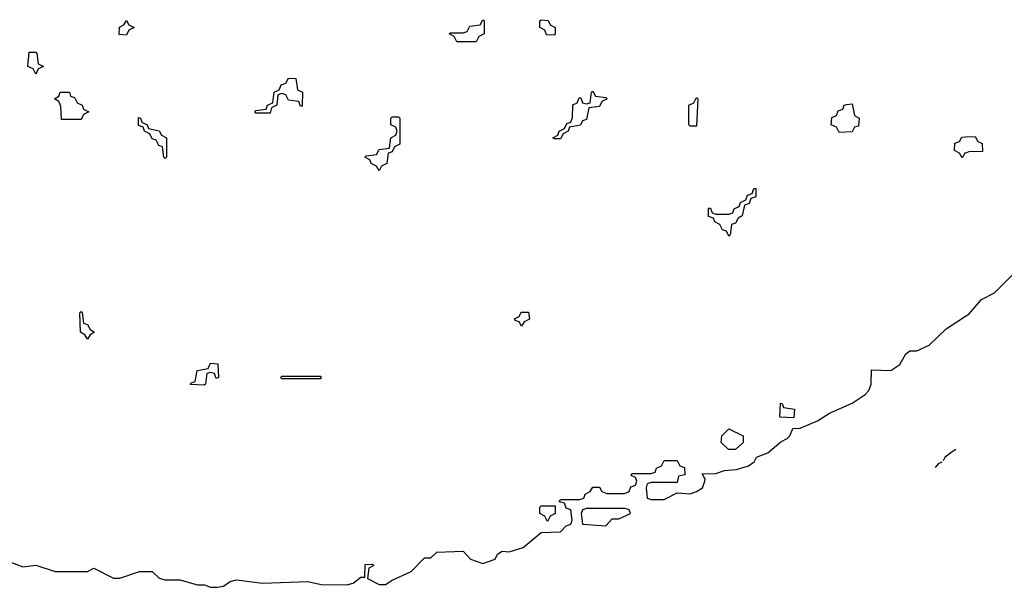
# Model space of a CAD drawing. Header units: inches. Extents: x 2518216 to 2687946, y 757338 to 915227.
# Tile 7 of 75: x 2627081 to 2630120, y 757463 to 759214. Entities that reach past the tile are written whole.
import ezdxf

# ---------------------------------------------------------------- set-up
doc = ezdxf.new("R2010")
doc.units = ezdxf.units.IN
doc.header["$MEASUREMENT"] = 0
doc.layers.add('C6725', color=7, linetype='Continuous')
doc.layers.add('C6735', color=7, linetype='Continuous')

msp = doc.modelspace()

# ---------------------------------------------------------------- linework, layer by layer
at = {"layer": 'C6725', "color": 6}
for points in [[(2627410, 759166), (2627388, 759168), (2627388.7, 759191.3), (2627402, 759198), (2627410, 759212), (2627418, 759198), (2627434, 759190), (2627418, 759182)], [(2628430, 759146), (2628422, 759162), (2628406, 759170), (2628410, 759174), (2628450, 759174), (2628462, 759178), (2628470, 759194), (2628502, 759198), (2628510, 759214), (2628514, 759210), (2628514, 759170), (2628498, 759162), (2628490, 759146)], [(2628730, 759166), (2628707.3, 759167.3), (2628702, 759182), (2628686, 759190), (2628686, 759210), (2628690, 759214), (2628711.6, 759211.6), (2628718, 759198), (2628734, 759190), (2628734, 759170)], [(2627130, 759046), (2627122, 759062), (2627106, 759070), (2627110, 759114), (2627130, 759114), (2627134, 759110), (2627138, 759078), (2627154, 759070), (2627138, 759062)], [(2627947.3, 758947.3), (2627942, 758962), (2627910, 758966), (2627902, 758982), (2627890, 758986), (2627878, 758982), (2627874, 758950), (2627858, 758942), (2627854, 758926), (2627850, 758926), (2627810, 758926), (2627806, 758930), (2627810, 758934), (2627842, 758938), (2627846, 758950), (2627862, 758958), (2627866, 758990), (2627882, 758998), (2627887.3, 759012.7), (2627902, 759018), (2627910, 759034), (2627932.7, 759032.7), (2627938, 758998), (2627954, 758990), (2627952.7, 758947.3)], [(2627210, 758906), (2627207.3, 758947.3), (2627202, 758962), (2627188, 758970), (2627202, 758978), (2627206, 758990), (2627234, 758990), (2627238, 758978), (2627250, 758974), (2627258, 758958), (2627274, 758950), (2627278, 758938), (2627294, 758930), (2627278, 758922), (2627270, 758906)], [(2628730, 758846), (2628726, 758850), (2628742, 758858), (2628746, 758870), (2628762, 758878), (2628770, 758894), (2628782, 758898), (2628787.3, 758912.7), (2628788.4, 758951.6), (2628802, 758958), (2628807.3, 758972.7), (2628812.7, 758972.7), (2628818, 758958), (2628830, 758954), (2628842, 758958), (2628846, 758990), (2628850, 758994), (2628858, 758978), (2628890, 758974), (2628894, 758970), (2628878, 758962), (2628870, 758946), (2628838, 758942), (2628830, 758906), (2628818, 758902), (2628811.6, 758888.4), (2628778, 758882), (2628774, 758870), (2628758, 758862), (2628750, 758846)], [(2629150, 758886), (2629146, 758890), (2629146, 758950), (2629162, 758958), (2629170, 758974), (2629174, 758970), (2629170, 758886)], [(2629610, 758866), (2629602, 758882), (2629586, 758890), (2629587.3, 758912.7), (2629602, 758918), (2629607.3, 758932.7), (2629622, 758938), (2629626, 758950), (2629632.7, 758952.7), (2629650, 758954), (2629658, 758918), (2629672, 758910), (2629670, 758886), (2629658, 758882), (2629650, 758868)], [(2627530, 758786), (2627526, 758790), (2627522, 758822), (2627510, 758826), (2627502, 758842), (2627490, 758846), (2627482, 758862), (2627466, 758870), (2627462, 758882), (2627447.3, 758887.3), (2627447.3, 758912.7), (2627454, 758910), (2627458, 758898), (2627474, 758890), (2627478, 758878), (2627511.3, 758871.3), (2627518, 758858), (2627534, 758850), (2627534, 758790)], [(2628190, 758748), (2628182, 758762), (2628166, 758770), (2628162, 758782), (2628146, 758790), (2628150, 758794), (2628182, 758798), (2628190, 758814), (2628222, 758818), (2628226, 758850), (2628242, 758858), (2628246, 758870), (2628242, 758882), (2628226, 758890), (2628226, 758910), (2628230, 758914), (2628250, 758914), (2628254, 758910), (2628254, 758830), (2628238, 758822), (2628230, 758806), (2628218, 758802), (2628214, 758770), (2628198, 758762)], [(2629270, 758546), (2629262, 758562), (2629250, 758566), (2629242, 758582), (2629226, 758590), (2629222, 758602), (2629207.3, 758607.3), (2629207.3, 758632.7), (2629212.7, 758632.7), (2629218, 758618), (2629230, 758614), (2629270, 758614), (2629282, 758618), (2629286, 758630), (2629302, 758638), (2629306, 758650), (2629322, 758658), (2629327.3, 758672.7), (2629342, 758678), (2629347.3, 758692.7), (2629352.7, 758692.7), (2629352.7, 758667.3), (2629338, 758662), (2629332.7, 758647.3), (2629318, 758642), (2629311.3, 758608.7), (2629298, 758602), (2629290, 758586), (2629278, 758582), (2629274, 758550)], [(2627290, 758228), (2627282, 758242), (2627268, 758250), (2627266, 758310), (2627270, 758314), (2627274, 758310), (2627278, 758278), (2627290, 758274), (2627298, 758258), (2627312, 758250), (2627298, 758242)], [(2628630, 758268), (2628622, 758282), (2628610, 758286), (2628608.4, 758291.6), (2628622, 758298), (2628628.4, 758311.6), (2628651.6, 758311.6), (2628654, 758290), (2628638, 758282)], [(2627687.3, 758107.3), (2627682, 758122), (2627670, 758126), (2627658, 758122), (2627654, 758090), (2627650, 758086), (2627608, 758088), (2627610, 758094), (2627622, 758098), (2627628, 758132), (2627662, 758138), (2627670, 758154), (2627692.7, 758152.7), (2627694, 758110)], [(2627890, 758106), (2627886, 758110), (2627890, 758114), (2628010, 758114), (2628010, 758106)], [(2629470, 757986), (2629427.3, 757987.3), (2629428.9, 758031.1), (2629434, 758030), (2629438, 758018), (2629472.7, 758012.7)], [(2629290, 757888), (2629268.4, 757888.4), (2629246, 757910), (2629248, 757930), (2629270, 757951.3), (2629314, 757930), (2629314, 757910)], [(2628710, 757666), (2628702, 757682), (2628686, 757690), (2628686, 757710), (2628690, 757714), (2628734, 757714), (2628734, 757690), (2628718, 757682)], [(2628950, 757706), (2628830, 757706), (2628818, 757702), (2628814, 757690), (2628818, 757658), (2628890, 757652), (2628910, 757674), (2628930, 757674), (2628966, 757690), (2628962, 757702)]]:
    msp.add_lwpolyline(points, close=True, dxfattribs=at)
for points in [[(2630000, 758802.7), (2629998, 758802), (2629990, 758788), (2629982, 758802), (2629966, 758810), (2629967.3, 758832.7), (2629982, 758838), (2629988.4, 758851.6), (2630000, 758852.3)], [(2627050, 757541), (2627090, 757526), (2627130, 757531.3), (2627190, 757511.3), (2627290, 757512), (2627310, 757522), (2627370, 757491), (2627390, 757491.3), (2627450, 757511.3), (2627490, 757511.3), (2627511, 757491), (2627530, 757486), (2627574.6, 757485.4), (2627630, 757470.8), (2627650.7, 757470.7), (2627670, 757462.8), (2627690, 757462.8), (2627710, 757466.8), (2627730, 757481), (2627750, 757486), (2627830, 757476), (2627970, 757481), (2628011.1, 757471.1), (2628090, 757470.8), (2628110, 757476), (2628134, 757494), (2628146, 757494), (2628147.3, 757532.7), (2628170, 757534), (2628174, 757530), (2628158, 757522), (2628154, 757490), (2628190, 757471), (2628210, 757471), (2628230, 757484.7), (2628288.9, 757511.1), (2628330, 757554), (2628350, 757554), (2628368.4, 757571.6), (2628450, 757574), (2628472, 757550), (2628510, 757536), (2628548, 757550), (2628555.3, 757564.7), (2628570, 757574), (2628592, 757572), (2628634.8, 757585.2), (2628690, 757632), (2628750, 757634), (2628767.3, 757652.7), (2628782, 757658), (2628786, 757670), (2628782, 757702), (2628767.3, 757707.3), (2628762, 757722), (2628746, 757726), (2628750, 757734), (2628810, 757734), (2628822, 757738), (2628826, 757750), (2628842, 757758), (2628850, 757772), (2628870, 757772), (2628878, 757758), (2628892.7, 757752.7), (2628947.3, 757752.7), (2628962, 757758), (2628967.3, 757772.7), (2628982, 757778), (2628986, 757790), (2628982, 757802), (2628968, 757808), (2628970, 757814), (2629030, 757814), (2629042, 757818), (2629046, 757830), (2629062, 757838), (2629070, 757854), (2629110, 757854), (2629118, 757838), (2629132.7, 757832.7), (2629134, 757810), (2629114, 757806), (2629110, 757786), (2629030, 757786), (2629018, 757782), (2629014, 757770), (2629018, 757738), (2629030, 757734), (2629070, 757734), (2629110, 757754), (2629150, 757751.3), (2629170, 757758), (2629188, 757770), (2629195.3, 757790), (2629196.4, 757796.4), (2629187.3, 757812.7), (2629230, 757814), (2629256.4, 757823.6), (2629293.6, 757826.4), (2629330, 757838), (2629348, 757850), (2629355.3, 757864.7), (2629390, 757878), (2629430, 757912), (2629450, 757922), (2629458, 757930), (2629467.3, 757952.7), (2629490, 757954), (2629543.1, 757976.9), (2629580.2, 757999.8), (2629650, 758031.3), (2629690, 758058), (2629702, 758070), (2629708.7, 758090), (2629710, 758134), (2629770, 758132), (2629798, 758150), (2629816.4, 758183.6), (2629828, 758192), (2629850, 758192), (2629888, 758210), (2629940.2, 758259.8), (2630000, 758299.4)], [(2629970, 757887.6), (2629959.3, 757880.7), (2629936.9, 757863.1), (2629931.6, 757852.7)], [(2629927.3, 757848.9), (2629915.8, 757844.2), (2629907, 757832.1)]]:
    msp.add_lwpolyline(points, dxfattribs=at)
at = {"layer": 'C6735', "color": 6}
for points in [[(2630000, 758852.3), (2630030, 758854), (2630038, 758838), (2630051.6, 758831.6), (2630052.7, 758807.3), (2630010, 758806), (2630000, 758802.7)], [(2630000, 758299.4), (2630010, 758306), (2630049.3, 758350.7), (2630090, 758371.3), (2630148, 758430)]]:
    msp.add_lwpolyline(points, dxfattribs=at)

doc.saveas('drawing.dxf')
